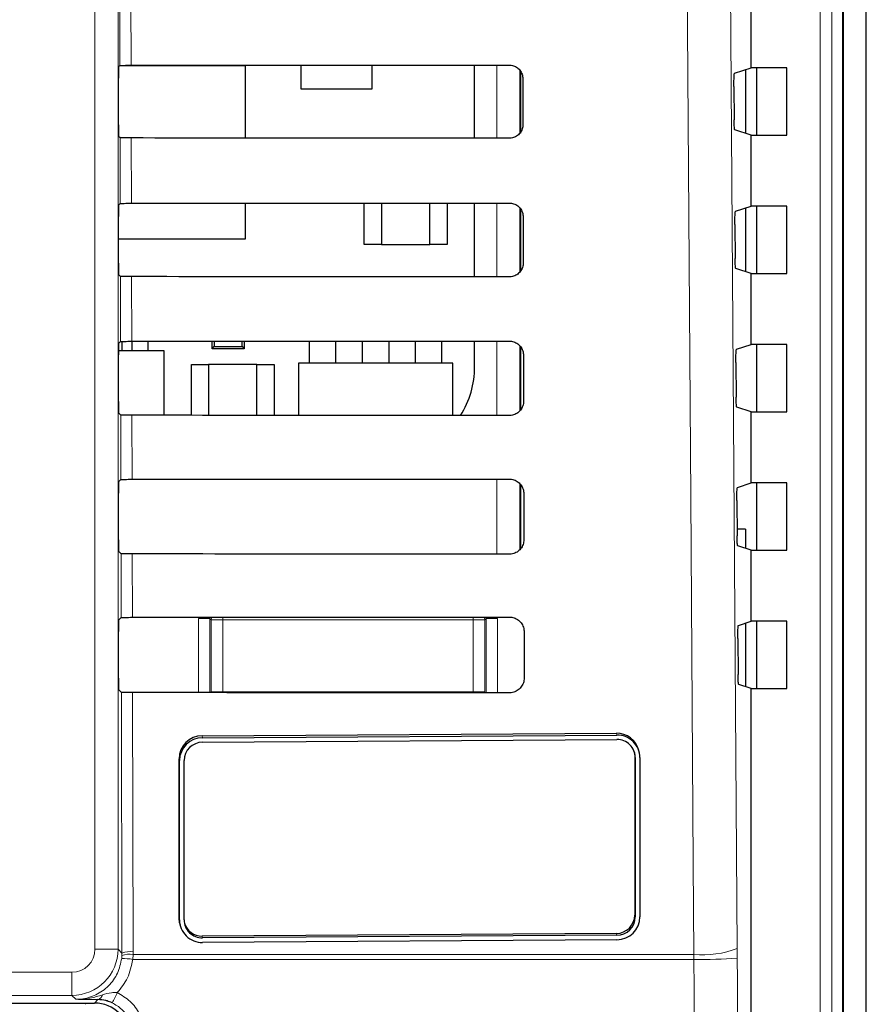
# Model space of a CAD drawing. Header units: millimetres. Extents: x 5 to 418, y 2 to 292.
# Tile 25 of 35: x 150 to 169, y 184 to 205. Entities that reach past the tile are written whole.
import ezdxf

# ---------------------------------------------------------------- set-up
doc = ezdxf.new("R2010")
doc.units = ezdxf.units.MM

msp = doc.modelspace()

# ---------------------------------------------------------------- linework, layer by layer
at = {"color": 7, "linetype": 'Continuous', "lineweight": 25}
for p, q in [((168.7621, 130.2477), (168.7621, 237.3012)), ((168.249, 121.0379), (168.249, 228.5262)), ((168.2621, 121.0512), (168.2621, 228.5512)), ((166.2621, 204.3087), (166.2621, 205.8436)), ((152.5338, 204.3305), (152.5616, 204.3583)), ((156.4871, 204.365), (156.4871, 203.8512)), ((158.0371, 203.8512), (158.0371, 204.3661)), ((160.2611, 202.7807), (160.2611, 204.3679)), ((155.2871, 204.3512), (152.5545, 204.3512)), ((155.2871, 202.7845), (155.2871, 204.3512)), ((161.2621, 202.9223), (161.2621, 204.2216)), ((165.9016, 204.1887), (166.2621, 204.3087)), ((166.1371, 204.2671), (166.1371, 202.8853)), ((167.0336, 204.3087), (166.2621, 204.3087)), ((166.3753, 204.3087), (166.3753, 202.8436)), ((167.0336, 202.8436), (167.0336, 204.3087)), ((152.5295, 203.0718), (152.5295, 204.0805)), ((161.3054, 204.0762), (161.3077, 203.0762)), ((156.4871, 203.8512), (158.0371, 203.8512)), ((165.8888, 203.9055), (165.8939, 203.1788)), ((166.2621, 202.8436), (165.9067, 202.962)), ((152.5653, 202.7904), (152.5338, 202.8219)), ((166.2621, 201.3087), (166.2621, 202.8436)), ((166.2621, 202.8436), (167.0336, 202.8436)), ((152.5338, 201.3305), (152.5686, 201.3653)), ((155.2871, 200.6012), (155.2871, 201.3712)), ((157.8621, 200.4762), (157.8621, 201.373)), ((158.2371, 201.3733), (158.2371, 200.4762)), ((159.2871, 200.4762), (159.2871, 201.3741)), ((159.6621, 201.3744), (159.6621, 200.4762)), ((160.2611, 199.7737), (160.2611, 201.3749)), ((161.2621, 199.9109), (161.2621, 201.234)), ((165.9227, 201.1957), (166.2621, 201.3087)), ((166.1371, 201.2671), (166.1371, 199.8853)), ((167.0336, 201.3087), (166.2621, 201.3087)), ((166.3753, 201.3087), (166.3753, 199.8436)), ((167.0336, 199.8436), (167.0336, 201.3087)), ((152.5295, 200.0718), (152.5295, 201.0805)), ((161.3124, 201.0762), (161.3147, 200.0762)), ((165.9099, 200.9125), (165.9151, 200.1717)), ((152.5295, 200.6012), (155.2871, 200.6012)), ((158.2371, 200.4762), (157.8621, 200.4762)), ((158.2371, 200.4762), (159.2871, 200.4762)), ((159.6621, 200.4762), (159.2871, 200.4762)), ((166.2621, 199.8436), (165.9279, 199.9549)), ((152.5723, 199.7834), (152.5338, 199.8219)), ((166.2621, 198.3087), (166.2621, 199.8436)), ((166.2621, 199.8436), (167.0336, 199.8436)), ((152.6071, 198.1724), (152.6071, 198.3742)), ((152.8271, 198.1724), (152.8271, 198.3766)), ((153.1771, 198.1724), (153.1771, 198.3768)), ((154.5621, 198.2162), (154.5621, 198.3777)), ((154.6105, 198.3777), (154.6105, 198.2647)), ((155.2136, 198.2647), (155.2136, 198.3781)), ((155.2621, 198.3781), (155.2621, 198.2162)), ((156.6771, 197.9012), (156.6771, 198.3791)), ((157.2471, 197.9012), (157.2471, 198.3795)), ((157.8271, 197.9012), (157.8271, 198.38)), ((158.3971, 198.3804), (158.3971, 197.9012)), ((158.9771, 197.9012), (158.9771, 198.3808)), ((159.5471, 197.9012), (159.5471, 198.3813)), ((160.2611, 197.8262), (160.2611, 198.3819)), ((153.5246, 198.1724), (152.5298, 198.1724)), ((152.5338, 198.3305), (152.5756, 198.3723)), ((153.5246, 196.7716), (153.5246, 198.1724)), ((154.5621, 198.2162), (154.6105, 198.2647)), ((155.2621, 198.2162), (154.5621, 198.2162)), ((154.6105, 198.2647), (155.2136, 198.2647)), ((155.2136, 198.2647), (155.2621, 198.2162)), ((161.2621, 196.8995), (161.2621, 198.2467)), ((165.9438, 198.2027), (166.2621, 198.3087)), ((167.0336, 198.3087), (166.2621, 198.3087)), ((166.3753, 198.3087), (166.3753, 196.8436)), ((167.0336, 196.8436), (167.0336, 198.3087)), ((152.5295, 197.0718), (152.5295, 198.0805)), ((161.3194, 198.0762), (161.3218, 197.0762)), ((154.1121, 197.8762), (154.4871, 197.8762)), ((154.1121, 196.7712), (154.1121, 197.8762)), ((155.5371, 197.8762), (154.4871, 197.8762)), ((154.4871, 197.8762), (154.4871, 196.771)), ((155.5371, 197.8762), (155.9121, 197.8762)), ((155.5371, 196.7703), (155.5371, 197.8762)), ((155.9121, 197.8762), (155.9121, 196.77)), ((159.7871, 197.9012), (156.4371, 197.9012)), ((156.4371, 197.9012), (156.4371, 196.7696)), ((159.7871, 196.7671), (159.7871, 197.9012)), ((165.931, 197.9196), (165.9363, 197.1647)), ((166.2621, 196.8436), (165.9491, 196.9479)), ((152.5794, 196.7763), (152.5338, 196.8219)), ((166.2621, 195.3087), (166.2621, 196.8436)), ((166.2621, 196.8436), (167.0336, 196.8436)), ((152.5338, 195.3305), (152.5826, 195.3793)), ((161.2621, 193.8883), (161.2621, 195.2595)), ((165.9649, 195.2097), (166.2621, 195.3087)), ((167.0336, 195.3087), (166.2621, 195.3087)), ((166.3753, 195.3087), (166.3753, 193.8436)), ((167.0336, 193.8436), (167.0336, 195.3087)), ((152.5295, 194.0718), (152.5295, 195.0805)), ((161.3264, 195.0762), (161.3288, 194.0762)), ((165.9521, 194.9266), (165.9575, 194.1576)), ((166.1371, 194.3012), (165.9738, 194.3012)), ((166.1371, 194.3012), (166.1371, 193.8853)), ((166.2621, 193.8436), (165.9703, 193.9408)), ((152.5864, 193.7693), (152.5338, 193.8219)), ((166.2621, 192.3087), (166.2621, 193.8436)), ((166.2621, 193.8436), (167.0336, 193.8436)), ((152.5338, 192.3305), (152.5896, 192.3863)), ((165.986, 192.2168), (166.2621, 192.3087)), ((166.1371, 192.2671), (166.1371, 190.8853)), ((167.0336, 192.3087), (166.2621, 192.3087)), ((166.3753, 192.3087), (166.3753, 190.8436)), ((167.0336, 190.8436), (167.0336, 192.3087)), ((152.5295, 191.0718), (152.5295, 192.0805)), ((161.3335, 192.0762), (161.3358, 191.0762)), ((165.9732, 191.9336), (165.9787, 191.1506)), ((166.2621, 190.8436), (165.9915, 190.9337)), ((152.5934, 190.7623), (152.5338, 190.8219)), ((166.2621, 123.0248), (166.2621, 190.8436)), ((166.2621, 190.8436), (167.0336, 190.8436)), ((154.3448, 189.8204), (163.3377, 189.8782)), ((154.3548, 189.78), (163.3477, 189.8378)), ((154.3548, 189.6813), (163.3477, 189.7391)), ((163.7306, 189.46), (163.7374, 189.3874)), ((163.8332, 189.4638), (163.8233, 189.5042)), ((153.8452, 185.8698), (153.8452, 189.3238)), ((153.8552, 185.8294), (153.8552, 189.2834)), ((153.9551, 185.8301), (153.9551, 189.284)), ((163.7374, 189.3874), (163.7374, 185.9334)), ((163.7473, 189.347), (163.7473, 185.893)), ((163.8473, 189.3476), (163.8473, 185.8937)), ((153.8593, 185.7537), (153.8692, 185.7133)), ((163.3377, 185.5361), (154.3448, 185.4783)), ((163.3477, 185.4957), (154.3548, 185.4379)), ((163.3477, 185.397), (154.3548, 185.3392)), ((141.9774, 184.0262), (152.0122, 184.0262))]:
    msp.add_line(p, q, dxfattribs=at)
at = {"color": 7, "linetype": 'Continuous', "lineweight": 18}
for p, q in [((168.2687, 235.7339), (168.2687, 125.561)), ((167.7628, 121.2744), (167.7628, 228.5262)), ((168.0124, 228.5262), (168.0124, 121.2744)), ((152.0207, 185.192), (152.0207, 227.0262)), ((152.5206, 227.0262), (152.5206, 185.192)), ((152.5616, 204.3583), (152.5583, 205.7974)), ((152.8001, 205.7931), (152.8034, 204.3626)), ((160.7402, 202.7803), (160.7402, 204.3683)), ((161.2401, 204.2547), (161.2401, 202.8941)), ((152.5686, 201.3653), (152.5653, 202.7904)), ((152.8071, 202.786), (152.8104, 201.3696)), ((160.7402, 199.7733), (160.7402, 201.3753)), ((161.2401, 201.2676), (161.2401, 199.8829)), ((152.5756, 198.3723), (152.5723, 199.7834)), ((152.8141, 199.779), (152.8174, 198.3766)), ((160.7402, 196.7663), (160.7402, 198.3823)), ((161.2401, 198.2805), (161.2401, 196.8718)), ((152.5826, 195.3793), (152.5794, 196.7763)), ((152.8212, 196.772), (152.8244, 195.3836)), ((160.7402, 193.7592), (160.7402, 195.3893)), ((161.2401, 195.2906), (161.2401, 193.8608)), ((152.5896, 192.3863), (152.5864, 193.7693)), ((152.8282, 193.765), (152.8314, 192.3906)), ((160.2315, 192.3959), (160.2315, 192.3369)), ((154.2664, 190.757), (154.2664, 192.3632)), ((154.2664, 192.3632), (154.5163, 192.3632)), ((154.5427, 192.3369), (154.5163, 192.3632)), ((154.5163, 192.3632), (154.5163, 190.7569)), ((154.5427, 192.3369), (154.7926, 192.3369)), ((154.5427, 190.7713), (154.5427, 192.3369)), ((154.7926, 192.3918), (154.7926, 192.3369)), ((154.7926, 192.3369), (154.7926, 190.7713)), ((160.2315, 192.3369), (154.7926, 192.3369)), ((160.2315, 192.3369), (160.4814, 192.3369)), ((160.2315, 190.7713), (160.2315, 192.3369)), ((160.5078, 192.3632), (160.4814, 192.3369)), ((160.4814, 192.3369), (160.4814, 190.7713)), ((160.5078, 190.7524), (160.5078, 192.3632)), ((160.7577, 192.3632), (160.5078, 192.3632)), ((160.7577, 192.3632), (160.7577, 190.7522)), ((152.6067, 185.106), (152.5934, 190.7623)), ((152.8352, 190.7579), (152.8483, 185.1391)), ((154.5424, 190.7569), (154.5427, 190.7713)), ((154.5427, 190.7713), (154.7926, 190.7713)), ((154.5438, 190.7569), (154.5427, 190.7713)), ((154.7926, 190.7713), (160.2315, 190.7713)), ((154.7926, 190.7713), (154.7926, 190.7567)), ((160.2315, 190.7713), (160.2315, 190.7526)), ((160.2315, 190.7713), (160.4814, 190.7713)), ((160.4814, 190.7713), (160.4796, 190.7524)), ((160.4814, 190.7713), (160.4818, 190.7524)), ((163.3377, 189.8782), (163.3477, 189.8378)), ((154.3448, 189.8204), (154.3548, 189.78)), ((153.8452, 189.3238), (153.8552, 189.2834)), ((163.7374, 189.3874), (163.7473, 189.347)), ((153.8452, 185.8698), (153.8552, 185.8294)), ((163.7374, 185.9334), (163.7473, 185.893)), ((154.3448, 185.4783), (154.3548, 185.4379)), ((163.3377, 185.5361), (163.3477, 185.4957)), ((152.5206, 185.192), (152.0207, 185.192)), ((152.5206, 185.192), (152.6067, 185.106)), ((152.8483, 185.1391), (152.847, 185.0786)), ((165.9624, 185.0007), (165.9615, 185.2112)), ((152.6007, 184.9943), (152.6056, 185.0575)), ((152.6056, 185.0575), (152.6067, 185.106)), ((152.847, 185.0786), (152.8407, 184.9733)), ((165.0219, 184.9733), (152.8407, 184.9733)), ((152.847, 185.0786), (165.0205, 185.0786)), ((165.0205, 185.0786), (165.0219, 184.9733)), ((142.0034, 184.6921), (151.5208, 184.6921)), ((151.5208, 184.1921), (151.5208, 184.6921)), ((151.5208, 184.1921), (142.0034, 184.1921)), ((151.6069, 184.106), (151.5208, 184.1921)), ((152.0122, 184.0262), (152.0858, 184.0998)), ((151.8121, 183.9981), (151.8121, 184.0262))]:
    msp.add_line(p, q, dxfattribs=at)
at = {"color": 7, "linetype": 'Continuous', "lineweight": 18, "flags": 128}
for points in [[(165.7123, 220.5928), (165.8369, 202.8957), (165.9615, 185.2112)], [(165.0205, 185.0786), (165.0064, 187.0607), (164.9503, 194.9892), (164.7702, 220.4602)], [(160.4743, 192.3961), (160.4766, 192.3856), (160.4814, 192.3369)], [(154.5427, 192.3369), (154.5475, 192.3856), (154.5488, 192.3917)]]:
    msp.add_lwpolyline(points, dxfattribs=at)
at = {"color": 7, "linetype": 'Continuous', "lineweight": 25, "flags": 128}
msp.add_lwpolyline([(153.8593, 185.7537), (153.8548, 185.7736), (153.8452, 185.8698)], dxfattribs=at)
at = {"color": 7, "linetype": 'Continuous', "lineweight": 25}
for centre, radius, start, end in [((158.2786, 197.8262), 1.9825, 327.70444, 0), ((163.3441, 189.3843), 0.4939, 14.04318, 90.73819), ((163.3545, 189.3451), 0.4928, 0.29866, 90.78965), ((154.3455, 189.3201), 0.5003, 90.07819, 179.57987), ((154.3554, 189.2797), 0.5003, 90.07763, 179.57957), ((154.3553, 189.2811), 0.4002, 90.07749, 179.57998), ((163.3531, 189.3449), 0.3943, 0.29836, 90.78923), ((154.348, 185.832), 0.4928, 180.29837, 270.78928), ((154.3493, 185.8321), 0.3943, 180.29866, 270.78894), ((163.3372, 185.9364), 0.4002, 270.07764, 359.57982), ((163.347, 185.8973), 0.5003, 270.0781, 359.58017), ((163.3471, 185.896), 0.4002, 270.0787, 359.57985), ((154.3398, 185.8736), 0.3954, 197.08673, 270.72673)]:
    msp.add_arc(centre, radius, start, end, dxfattribs=at)
at = {"color": 7, "linetype": 'Continuous', "lineweight": 18}
for centre, radius, start, end in [((151.5206, 185.1921), 1, 270.00873, 359.99127), ((152.793, 184.6449), 0.4973, 83.61495, 112.00894), ((165.2097, 187.141), 2.0711, 264.75733, 291.28575), ((152.4895, 182.3416), 2.6551, 82.39858, 87.59993), ((152.7685, 184.5849), 0.4999, 80.96542, 109.01611), ((165.2161, 194.4798), 9.5085, 268.82943, 274.50184), ((152.0548, 184.227), 0.131, 283.6669, 348.6491), ((151.0437, 184.85), 1.5788, 328.71725, 337.69778)]:
    msp.add_arc(centre, radius, start, end, dxfattribs=at)
at = {"color": 7, "linetype": 'Continuous', "lineweight": 25}
for centre, major_axis, ratio, start_param, end_param in [((136.2621, 213.0679), (499.0007, 0), 0.0174551, 4.7455441, 4.7620085), ((152.5339, 204.0805), (0, 0.25), 0.0174551, 0.0174533, 1.5707963), ((152.5339, 203.0718), (0, 0.25), 0.0174551, 1.5707963, 3.1241394), ((136.2621, 194.125), (496.4661, 0), 0.0174551, 1.5209233, 1.5374645), ((136.2621, 210.0679), (498.5993, 0), 0.0174551, 4.7455848, 4.7620484), ((152.5339, 201.0805), (0, 0.25), 0.0174551, 0.0174533, 1.5707963), ((152.5339, 200.0718), (0, 0.25), 0.0174551, 1.5707963, 3.1241394), ((136.2621, 191.125), (496.0647, 0), 0.0174551, 1.5208829, 1.5374234), ((136.2621, 207.0679), (498.1979, 0), 0.0174551, 4.7456256, 4.7620885), ((152.5339, 198.0805), (0, 0.25), 0.0174551, 0.0174533, 1.5707963), ((152.5339, 197.0718), (0, 0.25), 0.0174551, 1.5707963, 3.1241394), ((136.2621, 188.125), (495.6633, 0), 0.0174551, 1.5208425, 1.5373821), ((136.2621, 204.0679), (497.7965, 0), 0.0174551, 4.7456664, 4.7621286), ((152.5339, 195.0805), (0, 0.25), 0.0174551, 0.0174533, 1.5707963), ((152.5339, 194.0718), (0, 0.25), 0.0174551, 1.5707963, 3.1241394), ((136.2621, 185.1249), (495.2619, 0), 0.0174551, 1.5208019, 1.5373409), ((136.2621, 201.0679), (497.3951, 0), 0.0174551, 4.7457074, 4.7621688), ((152.5339, 192.0805), (0, 0.25), 0.0174551, 0.0174533, 1.5707963), ((152.5339, 191.0718), (0, 0.25), 0.0174551, 1.5707963, 3.1241394), ((136.2621, 182.1249), (494.8605, 0), 0.0174551, 1.5207614, 1.5372995), ((152.0119, 183.2761), (0.5305, 0.5305), 0.9996955, 5.4979394, 7.0684312)]:
    msp.add_ellipse(centre, major_axis=major_axis, ratio=ratio, start_param=start_param, end_param=end_param, dxfattribs=at)
at = {"color": 7, "linetype": 'Continuous', "lineweight": 18}
msp.add_ellipse((151.5206, 185.1921), major_axis=(-0.3537, 0.3537), ratio=0.9996955, start_param=2.3563468, end_param=3.9268385, dxfattribs=at)
at = {"color": 7, "linetype": 'Continuous', "lineweight": 25}
for points, knots in [([(152.5616, 204.3583), (152.5649, 204.3588), (152.5715, 204.3598), (152.6164, 204.3611), (152.6814, 204.3621), (152.7481, 204.3625), (152.7898, 204.3626), (152.8034, 204.3626)], [0, 0, 0, 0, 0.22362111, 0.44729546, 0.67026778, 0.89181413, 1, 1, 1, 1]), ([(161.0121, 204.3685), (161.0265, 204.3679), (161.0736, 204.3658), (161.1509, 204.3398), (161.2303, 204.2797), (161.2855, 204.196), (161.3042, 204.1236), (161.3052, 204.0833), (161.3054, 204.0762)], [0, 0, 0, 0, 0.0941038, 0.3063716, 0.5199799, 0.7357058, 0.9529738, 1, 1, 1, 1]), ([(165.8888, 203.9055), (165.8887, 203.9336), (165.8886, 203.9897), (165.8903, 204.0693), (165.8932, 204.1336), (165.8971, 204.1786), (165.9001, 204.1853), (165.9016, 204.1887)], [0, 0, 0, 0, 0.19838, 0.3967414, 0.5954853, 0.7952886, 1, 1, 1, 1]), ([(161.3077, 203.0762), (161.307, 203.0611), (161.3049, 203.0127), (161.2777, 202.9336), (161.2157, 202.8534), (161.1307, 202.7988), (161.0585, 202.7811), (161.0189, 202.7802), (161.0121, 202.7801)], [0, 0, 0, 0, 0.0982851, 0.3151081, 0.5305279, 0.7438313, 0.9556423, 1, 1, 1, 1]), ([(165.9067, 202.962), (165.9053, 202.9653), (165.9023, 202.9718), (165.8984, 203.0167), (165.8954, 203.0816), (165.8942, 203.1404), (165.894, 203.1735), (165.8939, 203.1788)], [0, 0, 0, 0, 0.2392839, 0.47857385, 0.71717248, 0.95431143, 1, 1, 1, 1]), ([(152.8071, 202.786), (152.7793, 202.7861), (152.7238, 202.7862), (152.6508, 202.787), (152.5963, 202.7882), (152.5695, 202.7894), (152.5664, 202.7901), (152.5653, 202.7904)], [0, 0, 0, 0, 0.21880104, 0.4375545, 0.65754638, 0.87994867, 1, 1, 1, 1]), ([(152.5686, 201.3653), (152.5719, 201.3658), (152.5785, 201.3668), (152.6234, 201.3681), (152.6884, 201.3691), (152.7551, 201.3695), (152.7968, 201.3696), (152.8104, 201.3696)], [0, 0, 0, 0, 0.2236455, 0.447304, 0.6702839, 0.8918366, 1, 1, 1, 1]), ([(161.0121, 201.3755), (161.0273, 201.3749), (161.0759, 201.3726), (161.1554, 201.3454), (161.2365, 201.2835), (161.2926, 201.1976), (161.3112, 201.1238), (161.3122, 201.0831), (161.3124, 201.0762)], [0, 0, 0, 0, 0.09693278, 0.30923022, 0.52287039, 0.73861585, 0.95590945, 1, 1, 1, 1]), ([(165.9099, 200.9125), (165.9098, 200.9406), (165.9097, 200.9967), (165.9114, 201.0764), (165.9143, 201.1406), (165.9182, 201.1857), (165.9212, 201.1923), (165.9227, 201.1957)], [0, 0, 0, 0, 0.1983776, 0.3967201, 0.5954499, 0.7952597, 1, 1, 1, 1]), ([(165.9279, 199.9549), (165.9264, 199.9582), (165.9235, 199.9648), (165.9196, 200.0096), (165.9166, 200.0745), (165.9154, 200.1334), (165.9152, 200.1664), (165.9151, 200.1717)], [0, 0, 0, 0, 0.2392633, 0.4785708, 0.7171532, 0.9543115, 1, 1, 1, 1]), ([(161.3147, 200.0762), (161.314, 200.0603), (161.3117, 200.0103), (161.2834, 199.929), (161.2195, 199.8472), (161.1323, 199.7918), (161.0588, 199.774), (161.0187, 199.7732), (161.0121, 199.7731)], [0, 0, 0, 0, 0.10107446, 0.3178617, 0.53325757, 0.74652999, 0.95832985, 1, 1, 1, 1]), ([(152.8141, 199.779), (152.7864, 199.7791), (152.7308, 199.7792), (152.6578, 199.78), (152.6033, 199.7811), (152.5765, 199.7823), (152.5734, 199.7831), (152.5723, 199.7834)], [0, 0, 0, 0, 0.218807, 0.43756326, 0.65755859, 0.87998436, 1, 1, 1, 1]), ([(152.5756, 198.3723), (152.5789, 198.3728), (152.5855, 198.3738), (152.6304, 198.3751), (152.6954, 198.3761), (152.7621, 198.3765), (152.8037, 198.3766), (152.8174, 198.3766)], [0, 0, 0, 0, 0.2236349, 0.447319, 0.6703075, 0.8918617, 1, 1, 1, 1]), ([(161.0121, 198.3825), (161.0281, 198.3818), (161.0783, 198.3795), (161.1599, 198.3511), (161.2426, 198.2874), (161.2997, 198.1992), (161.3183, 198.1241), (161.3193, 198.0828), (161.3194, 198.0762)], [0, 0, 0, 0, 0.099633, 0.3119433, 0.5256141, 0.7413882, 0.9586804, 1, 1, 1, 1]), ([(165.931, 197.9196), (165.9309, 197.9476), (165.9308, 198.0038), (165.9325, 198.0834), (165.9354, 198.1477), (165.9393, 198.1927), (165.9423, 198.1993), (165.9438, 198.2027)], [0, 0, 0, 0, 0.1983599, 0.3967254, 0.5954554, 0.7952563, 1, 1, 1, 1]), ([(165.9491, 196.9479), (165.9476, 196.9511), (165.9447, 196.9577), (165.9408, 197.0025), (165.9378, 197.0675), (165.9366, 197.1263), (165.9363, 197.1594), (165.9363, 197.1647)], [0, 0, 0, 0, 0.2392855, 0.4785804, 0.7171765, 0.9543326, 1, 1, 1, 1]), ([(161.3218, 197.0762), (161.321, 197.0595), (161.3186, 197.0079), (161.289, 196.9245), (161.2234, 196.841), (161.1339, 196.7846), (161.059, 196.7669), (161.0184, 196.7661), (161.0121, 196.766)], [0, 0, 0, 0, 0.103709, 0.3204917, 0.535855, 0.7491101, 0.9608985, 1, 1, 1, 1]), ([(152.8212, 196.772), (152.7934, 196.772), (152.7378, 196.7722), (152.6648, 196.773), (152.6103, 196.7741), (152.5835, 196.7753), (152.5805, 196.7761), (152.5794, 196.7763)], [0, 0, 0, 0, 0.218812, 0.4375834, 0.6575925, 0.8800019, 1, 1, 1, 1]), ([(161.0121, 195.3895), (161.0289, 195.3887), (161.0807, 195.3863), (161.1645, 195.3567), (161.2488, 195.2913), (161.3068, 195.2008), (161.3254, 195.1243), (161.3263, 195.0825), (161.3264, 195.0762)], [0, 0, 0, 0, 0.1022069, 0.3145421, 0.5282349, 0.7440451, 0.9613542, 1, 1, 1, 1]), ([(152.5826, 195.3793), (152.5859, 195.3798), (152.5925, 195.3808), (152.6374, 195.3821), (152.7024, 195.3831), (152.7691, 195.3835), (152.8107, 195.3836), (152.8244, 195.3836)], [0, 0, 0, 0, 0.2236578, 0.4473311, 0.6703196, 0.8918891, 1, 1, 1, 1]), ([(165.9521, 194.9266), (165.952, 194.9547), (165.9519, 195.0108), (165.9536, 195.0904), (165.9565, 195.1547), (165.9604, 195.1997), (165.9634, 195.2064), (165.9649, 195.2097)], [0, 0, 0, 0, 0.1983756, 0.3967227, 0.5954507, 0.7952584, 1, 1, 1, 1]), ([(165.9703, 193.9408), (165.9688, 193.9441), (165.9659, 193.9506), (165.9619, 193.9955), (165.959, 194.0604), (165.9578, 194.1193), (165.9575, 194.1523), (165.9575, 194.1576)], [0, 0, 0, 0, 0.2392809, 0.4785855, 0.7171809, 0.9543362, 1, 1, 1, 1]), ([(161.3288, 194.0762), (161.3279, 194.0587), (161.3254, 194.0056), (161.2947, 193.9199), (161.2272, 193.8348), (161.1355, 193.7776), (161.0593, 193.7598), (161.0181, 193.7591), (161.0121, 193.759)], [0, 0, 0, 0, 0.1062304, 0.3229895, 0.5383374, 0.7515642, 0.9633449, 1, 1, 1, 1]), ([(152.8282, 193.765), (152.8004, 193.765), (152.7448, 193.7652), (152.6719, 193.7659), (152.6173, 193.7671), (152.5906, 193.7683), (152.5875, 193.769), (152.5864, 193.7693)], [0, 0, 0, 0, 0.2188231, 0.4375929, 0.657606, 0.8800375, 1, 1, 1, 1]), ([(161.0121, 192.3965), (161.0297, 192.3957), (161.083, 192.3931), (161.169, 192.3624), (161.2549, 192.2951), (161.3139, 192.2024), (161.3325, 192.1245), (161.3333, 192.0822), (161.3335, 192.0762)], [0, 0, 0, 0, 0.1046711, 0.3170207, 0.5307501, 0.7465801, 0.9639, 1, 1, 1, 1]), ([(152.5896, 192.3863), (152.5929, 192.3868), (152.5995, 192.3878), (152.6444, 192.3891), (152.7094, 192.3901), (152.7761, 192.3905), (152.8177, 192.3906), (152.8314, 192.3906)], [0, 0, 0, 0, 0.2236638, 0.447343, 0.6703375, 0.8919129, 1, 1, 1, 1]), ([(165.9732, 191.9336), (165.9731, 191.9617), (165.973, 192.0178), (165.9747, 192.0974), (165.9776, 192.1617), (165.9815, 192.2067), (165.9845, 192.2134), (165.986, 192.2168)], [0, 0, 0, 0, 0.1983578, 0.3967147, 0.5954424, 0.7952412, 1, 1, 1, 1]), ([(165.9915, 190.9337), (165.99, 190.937), (165.987, 190.9436), (165.9831, 190.9884), (165.9802, 191.0534), (165.979, 191.1122), (165.9787, 191.1452), (165.9787, 191.1506)], [0, 0, 0, 0, 0.2393045, 0.4786082, 0.7172027, 0.9543571, 1, 1, 1, 1]), ([(161.3358, 191.0762), (161.3349, 191.0579), (161.3322, 191.0032), (161.3004, 190.9154), (161.2311, 190.8287), (161.1371, 190.7705), (161.0595, 190.7527), (161.0179, 190.7521), (161.0121, 190.752)], [0, 0, 0, 0, 0.1086404, 0.325389, 0.5407112, 0.7539187, 0.9656889, 1, 1, 1, 1]), ([(152.8352, 190.7579), (152.8074, 190.758), (152.7518, 190.7581), (152.6789, 190.7589), (152.6244, 190.76), (152.5976, 190.7612), (152.5945, 190.762), (152.5934, 190.7623)], [0, 0, 0, 0, 0.2188234, 0.4376084, 0.6576203, 0.8800552, 1, 1, 1, 1]), ([(152.393, 184.0302), (152.3559, 184.0452), (152.3086, 184.0643), (152.2037, 184.0917), (152.1402, 184.096), (152.0858, 184.0998)], [0, 0, 0, 0, 0.3391899, 0.433007, 1, 1, 1, 1])]:
    msp.add_open_spline(points, degree=3, knots=knots, dxfattribs=at)
at = {"color": 7, "linetype": 'Continuous', "lineweight": 18}
for points, knots in [([(151.6069, 184.106), (151.6442, 184.1073), (151.7932, 184.1123), (152.0496, 184.1881), (152.3264, 184.385), (152.5305, 184.6633), (152.5773, 184.884), (152.6007, 184.9943)], [0, 0, 0, 0, 0.0771435, 0.3078493, 0.5384352, 0.7691955, 1, 1, 1, 1]), ([(152.8407, 184.9733), (152.8128, 184.8341), (152.7589, 184.5657), (152.5871, 184.3531), (152.5044, 184.2509)], [0, 0, 0, 0, 0.5189646, 1, 1, 1, 1]), ([(165.1764, 123.1034), (165.174, 123.7685), (165.1623, 127.0943), (165.1157, 141.0667), (165.0613, 161.0232), (165.0328, 178.3293), (165.0219, 184.9733)], [0, 0, 0, 0, 0.0322875, 0.1614382, 0.6780666, 1, 1, 1, 1]), ([(165.9624, 185.0007), (165.98, 174.6903), (166.0151, 154.0655), (166.0826, 133.4702), (166.1164, 123.1705)], [0, 0, 0, 0, 0.4998997, 1, 1, 1, 1]), ([(151.6069, 184.106), (151.6083, 184.106), (151.6141, 184.106), (151.6351, 184.106), (151.7355, 184.108), (151.9241, 184.128), (152.0931, 184.1758), (152.1832, 184.2013)], [0, 0, 0, 0, 0.0073771, 0.0295421, 0.1082774, 0.5243898, 1, 1, 1, 1]), ([(152.0858, 184.0998), (152.0025, 184.1007), (151.8347, 184.1026), (151.6843, 184.1049), (151.6079, 184.106), (151.6069, 184.106)], [0, 0, 0, 0, 0.4934734, 0.9935274, 1, 1, 1, 1]), ([(152.1832, 184.2013), (152.2467, 184.2221), (152.3497, 184.2559), (152.4615, 184.2523), (152.5044, 184.2509)], [0, 0, 0, 0, 0.6162667, 1, 1, 1, 1]), ([(152.5044, 184.2509), (152.6023, 184.1942), (152.7982, 184.0809), (152.9984, 183.7999), (153.0828, 183.5397), (153.089, 183.3835), (153.0907, 183.3394)], [0, 0, 0, 0, 0.2946882, 0.5893372, 0.8841709, 1, 1, 1, 1]), ([(152.8323, 183.3465), (152.831, 183.3795), (152.8263, 183.4968), (152.7631, 183.6919), (152.6132, 183.9027), (152.4663, 183.9877), (152.393, 184.0302)], [0, 0, 0, 0, 0.11584863, 0.41074701, 0.70540264, 1, 1, 1, 1])]:
    msp.add_open_spline(points, degree=3, knots=knots, dxfattribs=at)

doc.saveas('drawing.dxf')
